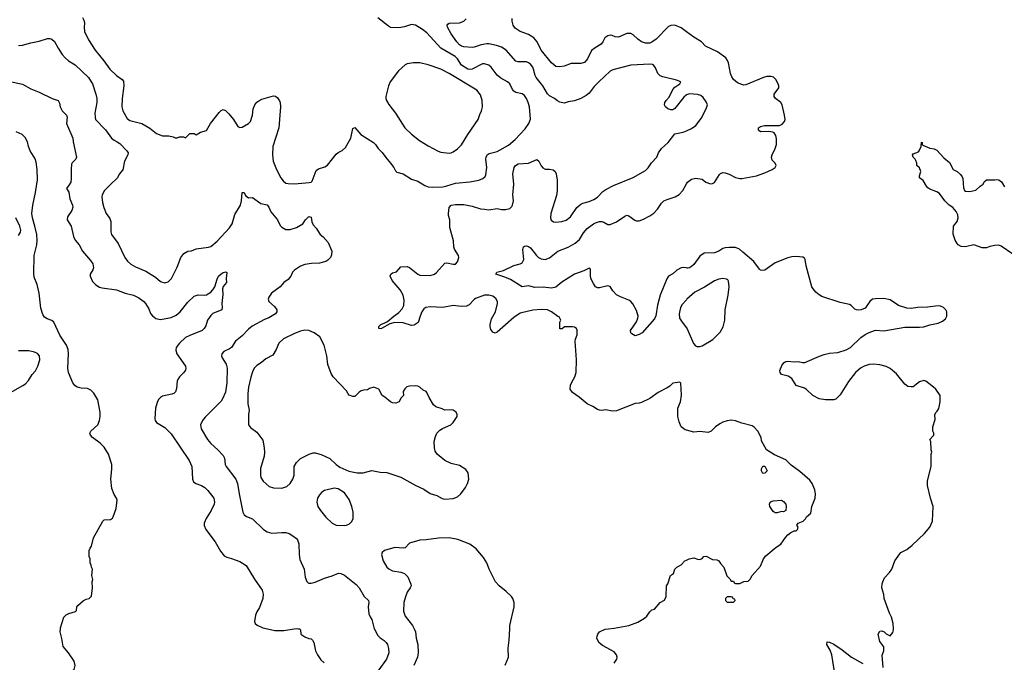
# Model space of a CAD drawing. Header units: inches. Extents: x 1793441 to 1900654, y 320892 to 470514.
# Tile 75 of 99: x 1843623 to 1853041, y 429680 to 435823. Entities that reach past the tile are written whole.
import ezdxf

# ---------------------------------------------------------------- set-up
doc = ezdxf.new("R2010")
doc.units = ezdxf.units.IN
doc.header["$MEASUREMENT"] = 0
for name, color, linetype in [('B8442', 7, 'Continuous'), ('B8443', 7, 'Continuous'), ('B8452', 7, 'Continuous'), ('B8453', 7, 'Continuous')]:
    doc.layers.add(name, color=color, linetype=linetype)

msp = doc.modelspace()

# ---------------------------------------------------------------- linework, layer by layer
at = {"layer": 'B8442', "color": 5}
for points, elevation in [([(1843610, 429139.5), (1843650, 429160.3), (1843678, 429190), (1843730, 429287.7), (1843790, 429343), (1843830, 429370.4), (1843872, 429410), (1843898.2, 429421.8), (1843970, 429441.6), (1843982.7, 429450), (1844030, 429494.8), (1844055.3, 429544.7), (1844076.3, 429563.7), (1844125.2, 429590), (1844142.7, 429610), (1844152.7, 429650), (1844142.7, 429690), (1844089.2, 429770), (1844039.3, 429830), (1844026.3, 429906.3), (1844009.3, 429970), (1844012.2, 430000)], 320), ([(1845993.1, 430000), (1846063.2, 429983.2), (1846150, 429984.7), (1846246.8, 430000)], 320), ([(1846289.4, 430000), (1846298.3, 429998.3), (1846307.3, 429990), (1846310.7, 429950), (1846320.7, 429940.7), (1846350, 429923), (1846390, 429906.8), (1846410, 429904.7), (1846424.7, 429890), (1846436, 429870), (1846450.7, 429790), (1846470.6, 429750), (1846502.8, 429702.8), (1846535.2, 429675.2)], 320), ([(1847014.8, 430000), (1847018.4, 429990), (1847050, 429936.3), (1847070, 429913), (1847108.1, 429888.1), (1847127.9, 429867.9), (1847139.5, 429850), (1847152, 429810), (1847152.9, 429770), (1847130.3, 429710), (1846910, 429405.2)], 340), ([(1847394.5, 430000), (1847408.7, 429970), (1847414.4, 429910), (1847430.4, 429850), (1847435.3, 429770), (1847426.7, 429730), (1847392.4, 429650)], 360), ([(1848267.2, 429652.8), (1848298.7, 429730), (1848294, 429814), (1848303.5, 429890), (1848309.7, 430000)], 360), ([(1849309.3, 429670), (1849336, 429710), (1849338, 429730), (1849332, 429750), (1849310, 429780.9), (1849198.9, 429838.9), (1849164, 429870), (1849144, 429910), (1849145.2, 429930), (1849154, 429950), (1849170, 429970.8), (1849223.9, 429996.1), (1849255.5, 430000)], 340)]:
    msp.add_lwpolyline(points, dxfattribs=dict(at, elevation=elevation))
at = {"layer": 'B8443', "color": 5}
for points, elevation in [([(1844224.4, 435844.4), (1844237.2, 435817.2), (1844242, 435790), (1844239.5, 435750), (1844243.1, 435710), (1844281.6, 435630), (1844344.9, 435530), (1844427.2, 435430), (1844484.9, 435350), (1844550, 435288.9), (1844603.8, 435250), (1844614.5, 435234.5), (1844618.5, 435190), (1844602.4, 435070), (1844598.5, 434990), (1844608.9, 434950), (1844650, 434878.4), (1844677.7, 434857.7), (1844791.7, 434831.7), (1844867.2, 434787.2), (1844930, 434736), (1844990, 434711.3), (1845050, 434711.3), (1845090, 434702), (1845110, 434692), (1845130, 434692), (1845150, 434702), (1845190, 434702), (1845210, 434694), (1845250, 434734), (1845290, 434734), (1845310, 434722), (1845353.6, 434746.4), (1845410, 434764.7), (1845448.7, 434830), (1845530, 434936), (1845550, 434956), (1845570, 434962.8), (1845590, 434954.8), (1845624.1, 434924.1), (1845667.3, 434870), (1845710, 434802.8), (1845730, 434791), (1845750, 434794.8), (1845810, 434830.7), (1845830, 434851), (1845849.4, 434909.4), (1845855.6, 434970), (1845872.3, 435007.7), (1845890, 435033), (1845910, 435048.4), (1845938.3, 435061.7), (1846050, 435094.4), (1846070, 435092.7), (1846090, 435077.3), (1846107.3, 435047.3), (1846114.9, 435030), (1846118.7, 434990), (1846102.6, 434790), (1846044.9, 434610), (1846041.1, 434530), (1846047.2, 434470), (1846078, 434390), (1846121.7, 434310), (1846142.2, 434282.2), (1846170, 434261.3), (1846190, 434255.8), (1846250, 434252.4), (1846393, 434267), (1846409.6, 434270.4), (1846420.1, 434279.9), (1846458.6, 434381.4), (1846482, 434398), (1846543, 434417), (1846568, 434432), (1846650, 434538.3), (1846670, 434554), (1846708.4, 434571.6), (1846738.6, 434601.4), (1846789.6, 434690), (1846810, 434782), (1846828.9, 434791.1), (1846886.7, 434726.7), (1847006.8, 434650), (1847027.3, 434630), (1847052.1, 434592.1), (1847090, 434553.4), (1847124.4, 434504.4), (1847170, 434450.7), (1847200.7, 434410), (1847217.3, 434377.3), (1847230, 434364.7), (1847290, 434350.7), (1847370, 434298), (1847430, 434278), (1847497.2, 434237.2), (1847530, 434226), (1847570, 434220.3), (1847670, 434225), (1847710, 434233.6), (1847790, 434260.2), (1847927.3, 434272.7), (1848014, 434290), (1848054, 434306), (1848075.2, 434324.8), (1848080.8, 434339.2), (1848089.8, 434410), (1848081.8, 434490), (1848084.6, 434510), (1848095.3, 434530), (1848115, 434545), (1848190, 434564.3), (1848297.2, 434622.8), (1848363.3, 434676.7), (1848459.4, 434780.6), (1848494.3, 434830), (1848508.6, 434871.4), (1848498.4, 434990), (1848487.4, 435030), (1848469.7, 435070), (1848450, 435099.6), (1848430, 435115.4), (1848370, 435126.9), (1848350, 435138.4), (1848336.6, 435156.6), (1848310.6, 435210.6), (1848289.6, 435230), (1848225, 435265), (1848191.4, 435291.4), (1848133.5, 435370), (1848110, 435389.7), (1848070, 435402.3), (1848050, 435400.4), (1847950, 435349.8), (1847930, 435346), (1847910, 435349.9), (1847848.5, 435388.5), (1847810.5, 435450), (1847788.9, 435470), (1847650.9, 435550), (1847516.8, 435696.8), (1847476, 435730), (1847410, 435772), (1847370, 435778), (1847304.7, 435755.3), (1847250, 435746), (1847169.6, 435749.6), (1847150, 435760.9), (1847050, 435841.1)], 360), ([(1850000, 435103.2), (1849997.6, 435102.4), (1849976.5, 435083.5), (1849890, 434973.2), (1849870, 434962.7), (1849850, 434961.2), (1849822, 434970), (1849799, 434990), (1849790, 435008), (1849793.2, 435030), (1849805.2, 435050), (1849836.6, 435083.4), (1849870, 435156), (1849890, 435178.8), (1849938, 435210), (1849948, 435230), (1849905.6, 435245.6), (1849775.2, 435275.2), (1849750, 435287.6), (1849727.8, 435310), (1849704, 435364), (1849690, 435383.7), (1849674.6, 435394.6), (1849650, 435399.1), (1849470, 435388), (1849297.2, 435342.8), (1849270, 435329.6), (1849163.1, 435230), (1849117.3, 435182.7), (1849070, 435119.6), (1849042, 435098), (1848991.4, 435068.6), (1848930, 435048), (1848870, 435038.3), (1848830, 435026), (1848790, 435033.6), (1848766.6, 435046.6), (1848739.3, 435070), (1848690, 435095.8), (1848670, 435114.7), (1848627.4, 435190), (1848562, 435270), (1848552, 435290), (1848538.5, 435350), (1848529.7, 435370), (1848510, 435396.9), (1848490, 435411.6), (1848470, 435418.7), (1848390, 435418.7), (1848370, 435427.8), (1848276.4, 435530), (1848230, 435560.2), (1848184.1, 435575.9), (1848110, 435591.4), (1848091.4, 435591.4), (1848038, 435582), (1847970, 435558.8), (1847950, 435556.1), (1847870, 435562.7), (1847850, 435570.9), (1847830, 435583.1), (1847805, 435610), (1847748.6, 435688.6), (1847715.8, 435750), (1847712, 435770), (1847718.9, 435781.1), (1847731.4, 435788.6), (1847830, 435792.4), (1847870, 435808.9), (1847892.3, 435830)], 340), ([(1850000, 435708.1), (1849950, 435746), (1849890, 435770.9), (1849850, 435768.4), (1849830, 435756.9), (1849710, 435635.8), (1849670, 435606.6), (1849650, 435599.3), (1849610, 435597.6), (1849570, 435612), (1849536.2, 435636.2), (1849490, 435679.6), (1849470, 435691.6), (1849430, 435689.6), (1849350, 435655.1), (1849318.7, 435658.7), (1849290, 435671.8), (1849270, 435674), (1849250, 435669.4), (1849220.7, 435650), (1849200.5, 435610), (1849184.9, 435590), (1849126.1, 435553.9), (1849092.7, 435527.3), (1849055.3, 435450), (1849024.9, 435415.1), (1848990, 435403.5), (1848897.5, 435402.5), (1848830, 435377.2), (1848790, 435372.7), (1848750, 435376), (1848710, 435409.5), (1848611.1, 435530), (1848571.8, 435611.8), (1848539.6, 435650), (1848490, 435679.7), (1848409, 435710), (1848361.5, 435741.5), (1848344, 435770), (1848334, 435810), (1848333.6, 435833.6)], 320), ([(1843610, 435575.5), (1843650, 435580.2), (1843730, 435602.8), (1843810, 435617.3), (1843890, 435642.6), (1843910, 435643.1), (1843930, 435637.1), (1843955.2, 435615.2), (1843990.3, 435550), (1844029.4, 435489.4), (1844057, 435457), (1844088.4, 435430), (1844153.7, 435390), (1844280.3, 435270), (1844307.2, 435230), (1844318, 435210), (1844351.6, 435110), (1844360.3, 435070), (1844360.9, 435030), (1844342.3, 434930), (1844343.1, 434890), (1844349.2, 434869.2), (1844444.9, 434770), (1844500.3, 434690), (1844526, 434670), (1844556.2, 434656.2), (1844579.4, 434639.4), (1844647.4, 434570), (1844659, 434550), (1844657.4, 434530), (1844624, 434470), (1844610, 434389), (1844574.4, 434345.6), (1844559.3, 434310), (1844490, 434248), (1844434.9, 434190), (1844411.7, 434150), (1844408.9, 434130), (1844414.1, 434074.1), (1844426.1, 434026.1), (1844450.3, 433970.3), (1844483.4, 433923.4), (1844495.1, 433895.1), (1844494.6, 433794.6), (1844501.6, 433770), (1844563.2, 433683.2), (1844629.1, 433549.1), (1844654.8, 433514.8), (1844685.8, 433485.8), (1844730, 433461.1), (1844830, 433418.7), (1844921.1, 433361.1), (1844970, 433321.6), (1845010, 433308), (1845043.7, 433316.3), (1845073.2, 433350), (1845130, 433458), (1845163.6, 433550), (1845192.3, 433587.7), (1845230, 433608.4), (1845265.8, 433614.2), (1845310, 433633.4), (1845430, 433647.3), (1845450, 433654.8), (1845510, 433704.9), (1845630, 433833.4), (1845654.7, 433870), (1845681, 433959), (1845735.4, 434050), (1845745.1, 434090), (1845750, 434171.3), (1845770, 434170.8), (1845783, 434143), (1845810, 434120.7), (1845850, 434122.8), (1845930, 434065.5), (1845990, 434052.7), (1846006.4, 434030), (1846026.5, 433986.5), (1846088.2, 433910), (1846115.8, 433855.8), (1846130, 433840.5), (1846170, 433818.4), (1846210, 433818.7), (1846270, 433837), (1846329.7, 433870.3), (1846356.2, 433910), (1846390, 433940.5), (1846410, 433936), (1846417.6, 433890), (1846430, 433862.8), (1846458.8, 433830), (1846496, 433770), (1846525.8, 433745.8), (1846572, 433692), (1846607.2, 433610), (1846606.1, 433573.9), (1846595.8, 433550), (1846570, 433523.6), (1846550, 433511.3), (1846490, 433495.8), (1846412.9, 433492.9), (1846350, 433483.1), (1846310, 433467.1), (1846250.2, 433429.8), (1846232.2, 433410), (1846214.9, 433370), (1846190, 433339.6), (1846150.5, 433310), (1846113.4, 433270), (1846030.6, 433210), (1846004.4, 433170), (1845999.3, 433150), (1846006, 433130), (1846060.5, 433080.5), (1846083.1, 433050), (1846083.7, 433030), (1846070, 433011.8), (1846006.8, 432973.2), (1845963.7, 432956.3), (1845845.5, 432894.5), (1845810, 432864.4), (1845750, 432802), (1845688, 432750), (1845648.2, 432690), (1845630, 432676.3), (1845576.3, 432650), (1845555.5, 432630), (1845554.4, 432610), (1845560.3, 432590), (1845597.6, 432530), (1845608.8, 432490), (1845605.2, 432350), (1845590, 432261.2), (1845563.1, 432196.9), (1845550, 432176.9), (1845398.2, 432021.8), (1845372, 431990), (1845351.8, 431950), (1845358, 431910), (1845419.5, 431810), (1845451, 431771), (1845519.5, 431710), (1845570, 431656.3), (1845582, 431630), (1845587, 431570), (1845597, 431550), (1845691.1, 431430), (1845707.1, 431390), (1845721.3, 431290), (1845756, 431116), (1845768.9, 431088.9), (1845791.9, 431071.9), (1845850.7, 431050), (1845954.8, 430950), (1845990, 430927.7), (1846033.2, 430913.2), (1846130, 430921.6), (1846170, 430920.5), (1846201, 430910), (1846236, 430890), (1846270, 430862.8), (1846279.1, 430850), (1846292.1, 430812.1), (1846296.4, 430710), (1846303.9, 430663.9), (1846344.9, 430570), (1846352.5, 430492.5), (1846370, 430451.3), (1846380.5, 430440.5), (1846390, 430434.8), (1846410, 430435.5), (1846450, 430445.7), (1846536.8, 430483.2), (1846612.4, 430507.6), (1846673.1, 430533.1), (1846696, 430530), (1846730, 430512.4), (1846842.2, 430422.2), (1846870.2, 430390.2), (1846919.3, 430310), (1846959.1, 430270), (1846961.3, 430250), (1846954.9, 430210), (1846963.7, 430143.7), (1846974.6, 430114.6), (1846992.7, 430090), (1847005.5, 430025.5), (1847014.8, 430000)], 340), ([(1843514.4, 435234.4), (1843650, 435206), (1843730, 435161), (1843810, 435131), (1843934, 435070), (1843990.8, 435050.8), (1844004, 435024), (1844010.7, 434990), (1844030, 434951), (1844071, 434910), (1844076, 434890), (1844071.1, 434828.9), (1844131.7, 434690), (1844135.3, 434655.3), (1844167.3, 434510), (1844159.1, 434490), (1844125.3, 434454.7), (1844119, 434441), (1844113.4, 434390), (1844114.3, 434305.7), (1844110.3, 434269.7), (1844097.1, 434242.9), (1844071.3, 434210), (1844093.7, 434173.7), (1844103.1, 434110), (1844126.7, 434050), (1844130.3, 434030), (1844122.3, 433997.7), (1844080.7, 433939.3), (1844077.6, 433910), (1844113.7, 433850), (1844137.7, 433750), (1844154.3, 433714.3), (1844190.4, 433670), (1844222, 433610), (1844301, 433521), (1844321.7, 433490), (1844328.9, 433450), (1844323.7, 433430), (1844296.9, 433390), (1844295.8, 433370), (1844320.6, 433320.6), (1844350, 433287.2), (1844386.6, 433266.6), (1844410, 433260.2), (1844550, 433240.7), (1844630, 433209.2), (1844710, 433188.9), (1844762.9, 433162.9), (1844810, 433130.3), (1844827.2, 433110), (1844858, 433058), (1844875.2, 433015.2), (1844891.6, 432991.6), (1844925.7, 432965.7), (1844970, 432956.5), (1845070, 432976.2), (1845120.4, 432999.6), (1845158.5, 433030), (1845230, 433121.1), (1845290, 433179), (1845330, 433192), (1845390, 433190.3), (1845410, 433194), (1845450, 433219.5), (1845470, 433239.3), (1845488.3, 433270), (1845510, 433342.8), (1845525.1, 433370), (1845550, 433393.7), (1845570, 433405.5), (1845593, 433413), (1845605.4, 433405.4), (1845597.6, 433350), (1845600.4, 433310), (1845568, 433272), (1845562.3, 433250), (1845565.1, 433194.9), (1845554.9, 433110), (1845560.7, 433070), (1845556, 433050), (1845470, 433014), (1845450, 432996), (1845418.4, 432950), (1845402.3, 432897.7), (1845388.2, 432870), (1845369, 432851), (1845250, 432805.1), (1845210, 432784.4), (1845150.4, 432730), (1845120.4, 432690), (1845115.2, 432664.8), (1845124.4, 432630), (1845208, 432510), (1845212.7, 432490), (1845208.3, 432471.7), (1845190, 432446), (1845150.4, 432409.6), (1845136.1, 432383.9), (1845130.5, 432370), (1845123.4, 432296.6), (1845113.5, 432266.5), (1845097.3, 432250), (1845078.5, 432241.5), (1844990, 432222.7), (1844970, 432211.1), (1844949.5, 432190.5), (1844936.5, 432163.5), (1844921.1, 432110), (1844914.3, 432010), (1844917, 431990), (1844931.4, 431971.4), (1845010, 431924.6), (1845070, 431865.3), (1845243.1, 431610), (1845268.4, 431550), (1845276.4, 431430), (1845285.8, 431405.9), (1845306, 431390), (1845362.8, 431370), (1845393.4, 431350), (1845421.7, 431321.7), (1845478.4, 431250), (1845486.4, 431210), (1845484.4, 431190), (1845454.9, 431130), (1845405.1, 431054.9), (1845387.2, 431010), (1845387.4, 430987.4), (1845402.4, 430950), (1845492.7, 430832.7), (1845542, 430742), (1845578.8, 430698.8), (1845604.1, 430684.1), (1845650, 430672.7), (1845730, 430643.8), (1845790, 430604.9), (1845870, 430474.8), (1845942, 430370), (1845952.1, 430332.1), (1845948.4, 430290), (1845916.2, 430203.8), (1845890, 430162.7), (1845877, 430130), (1845868.2, 430070), (1845876.3, 430050), (1845895.8, 430035.8), (1845950, 430010.3), (1845993.1, 430000)], 320), ([(1844012.2, 430000), (1844013.2, 430010), (1844045.2, 430110), (1844065.6, 430134.4), (1844092.7, 430147.3), (1844155.1, 430164.9), (1844164.7, 430175.3), (1844169, 430210), (1844178, 430222), (1844230, 430266), (1844258, 430282), (1844286, 430290), (1844308, 430312), (1844319, 430390), (1844315.3, 430450), (1844322, 430470), (1844314, 430510), (1844318, 430570), (1844308, 430590), (1844307.3, 430607.3), (1844298, 430630), (1844298, 430670), (1844288.7, 430690), (1844288.7, 430750), (1844295.3, 430770), (1844309.2, 430790.8), (1844329.2, 430870), (1844418, 431030), (1844430, 431042), (1844490, 431044.7), (1844510, 431058), (1844517.2, 431070), (1844546, 431150), (1844556, 431230), (1844549, 431250), (1844525.1, 431285.1), (1844502.5, 431342.5), (1844495.8, 431430), (1844504.8, 431530), (1844503.1, 431570), (1844471.6, 431670), (1844430, 431736.8), (1844393, 431773), (1844319.1, 431830), (1844301.3, 431850), (1844293.3, 431870), (1844301.6, 431890), (1844370, 431948.9), (1844387.3, 431990), (1844393, 432030), (1844392.5, 432070), (1844369.1, 432189.1), (1844332, 432252), (1844302, 432282), (1844270, 432296.1), (1844210, 432301.4), (1844170.8, 432310.8), (1844150, 432324.2), (1844131.2, 432350), (1844090.8, 432450), (1844081.6, 432490), (1844089.7, 432630), (1844085.1, 432670), (1844071.2, 432710), (1844007.5, 432807.5), (1843950, 432931.5), (1843930, 432948), (1843884.6, 432964.6), (1843860.4, 432980.4), (1843845.1, 433005.1), (1843826.2, 433066.2), (1843808.9, 433210), (1843789.8, 433290), (1843762.2, 433362.2), (1843757.4, 433397.4), (1843762.3, 433570), (1843785.9, 433670), (1843791.2, 433711.2), (1843786.4, 433770), (1843768.9, 433848.9), (1843744.5, 433930), (1843740.2, 433970), (1843747, 434050), (1843773.5, 434170), (1843792.5, 434292.5), (1843790.7, 434390), (1843781.2, 434461.2), (1843771.9, 434491.9), (1843724.2, 434570), (1843707.8, 434610), (1843695.9, 434655.9), (1843675.1, 434695.1), (1843646, 434726), (1843590, 434752.3)], 320), ([(1850000, 431898.5), (1849990, 431901.2), (1849949.5, 431929.5), (1849930, 431978), (1849918, 432030), (1849917.2, 432110), (1849942.7, 432170), (1849952.5, 432232.5), (1849947.3, 432347.3), (1849938, 432358), (1849870, 432349), (1849840.4, 432319.6), (1849816.5, 432303.5), (1849730, 432258.4), (1849650, 432202.9), (1849570, 432163.7), (1849550, 432156), (1849510, 432152.3), (1849330, 432083.7), (1849290, 432082), (1849230, 432092.7), (1849190, 432087.3), (1849170, 432089.5), (1849150, 432096), (1849105.8, 432125.8), (1849050, 432149.6), (1848974.3, 432214.3), (1848910, 432259.6), (1848889.8, 432290), (1848892.6, 432330), (1848899.7, 432350), (1848932.6, 432410), (1848947.3, 432450), (1848949.6, 432570), (1848936, 432750), (1848939, 432770), (1848956, 432810), (1848955.5, 432855.5), (1848948, 432870), (1848930, 432882), (1848910, 432888), (1848832.7, 432887.3), (1848811.6, 432868.4), (1848790, 432868), (1848788, 432930), (1848798, 432950), (1848782, 432982), (1848770, 432986), (1848709, 433030), (1848670, 433049.3), (1848611.5, 433051.5), (1848530, 433046.3), (1848410, 433016.4), (1848350, 432975.8), (1848190, 432835.1), (1848170, 432827.6), (1848150, 432836.2), (1848130, 432860.9), (1848121.7, 432890), (1848122.3, 432910), (1848135.4, 432964.6), (1848173.3, 433030), (1848193.3, 433110), (1848194, 433130), (1848178.8, 433158.8), (1848150, 433180.5), (1848110.9, 433190.9), (1848070, 433189.8), (1847983.4, 433156.6), (1847970, 433147.6), (1847923.7, 433096.3), (1847896.2, 433083.8), (1847850, 433081.5), (1847770, 433090.8), (1847670, 433072.1), (1847550, 433078), (1847508.9, 433071.1), (1847490, 433058), (1847470, 433029.2), (1847452.4, 432990), (1847433.4, 432926.6), (1847396.1, 432903.9), (1847370, 432899.7), (1847290, 432923.5), (1847210, 432929.6), (1847163.4, 432916.6), (1847084.7, 432870), (1847070, 432866.3), (1847059, 432870), (1847059.3, 432890), (1847077.2, 432910), (1847116.6, 432923.4), (1847142, 432938), (1847200.9, 432990), (1847250, 433024.9), (1847280.6, 433059.4), (1847296.3, 433090), (1847300.1, 433140.1), (1847291.8, 433190), (1847261.3, 433241.3), (1847184.2, 433330), (1847166.3, 433370), (1847172.7, 433390), (1847190, 433401.6), (1847227.3, 433412.7), (1847270, 433458.8), (1847330, 433462.8), (1847350, 433454.8), (1847430, 433390.4), (1847450, 433382), (1847550, 433376), (1847590, 433389.1), (1847610, 433404.9), (1847690, 433494.4), (1847710, 433497.6), (1847770, 433484.2), (1847790, 433487.2), (1847810.5, 433509.5), (1847822.7, 433550), (1847820.4, 433570), (1847783.5, 433630), (1847776.9, 433650), (1847770.9, 433710), (1847736, 433836), (1847738.2, 433910), (1847725.4, 433950), (1847724.1, 433970), (1847732.1, 434027.9), (1847750, 434049.1), (1847790, 434056.5), (1847870, 434056.5), (1847950, 434040.3), (1848030, 434015.3), (1848070, 434012.7), (1848110, 434003.8), (1848190, 434016.3), (1848230, 434008), (1848270, 434008), (1848310, 434019.1), (1848330, 434037.3), (1848336.9, 434050), (1848346, 434090), (1848341, 434150), (1848348, 434252), (1848339.8, 434350), (1848351.6, 434410), (1848364.5, 434430), (1848390, 434443.7), (1848490, 434452.6), (1848570, 434484.9), (1848590, 434470.8), (1848610, 434426), (1848625.8, 434405.9), (1848650, 434394.9), (1848690, 434394.9), (1848727.1, 434387.1), (1848743.8, 434370), (1848753.1, 434350), (1848765.2, 434290), (1848765.5, 434190), (1848757, 434143), (1848702.3, 433970), (1848701.1, 433930), (1848707.5, 433907.5), (1848730, 433890.5), (1848748.4, 433888.4), (1848810, 433893.1), (1848850, 433907.2), (1848890, 433937), (1848953.5, 434026.5), (1848990, 434059.6), (1849010, 434070.2), (1849070, 434085.8), (1849115.3, 434104.7), (1849150, 434126), (1849200, 434180), (1849230, 434200.3), (1849303.3, 434236.7), (1849490, 434313.6), (1849610, 434381.3), (1849633.7, 434406.3), (1849665.9, 434454.1), (1849716, 434510), (1849733.2, 434550), (1849760.9, 434590), (1849827.3, 434650), (1849889.5, 434730.5), (1849970, 434747.2), (1850000, 434760.4)], 340), ([(1850000, 433449.5), (1849970, 433453), (1849949.5, 433449.5), (1849910, 433429.7), (1849870, 433394.7), (1849830, 433369.5), (1849813.9, 433346.1), (1849749.4, 433190.6), (1849724.8, 433095.2), (1849707, 432993), (1849696.5, 432963.5), (1849577.3, 432830), (1849550, 432812.7), (1849510, 432799), (1849478.6, 432818.6), (1849469.2, 432830), (1849466, 432850), (1849524.2, 432935.8), (1849536.9, 432970), (1849537.7, 432990), (1849523, 433043), (1849487.8, 433107.8), (1849468.8, 433128.8), (1849450, 433141.1), (1849370, 433171.9), (1849332.7, 433192.7), (1849296.9, 433230), (1849270, 433272.7), (1849250, 433279.5), (1849170, 433259.7), (1849150, 433259.6), (1849130, 433269.5), (1849110, 433299.3), (1849086.6, 433350), (1849081.7, 433378.3), (1849084, 433430), (1849080.4, 433440.4), (1849070, 433448.7), (1849018, 433422), (1848930, 433391.6), (1848810, 433313.6), (1848750, 433266.9), (1848710, 433255.6), (1848630, 433266.3), (1848550, 433263.9), (1848490, 433277.7), (1848430, 433269.7), (1848318.5, 433338.5), (1848263, 433363), (1848178, 433390), (1848188, 433410), (1848250, 433423.8), (1848350, 433474), (1848410, 433487.7), (1848430, 433498.8), (1848446.6, 433530), (1848434.8, 433625.2), (1848442.7, 433650), (1848450, 433657.3), (1848470, 433662), (1848490, 433655.5), (1848510, 433640.5), (1848567.1, 433567.1), (1848585.5, 433550), (1848610, 433537), (1848650, 433530.3), (1848690, 433546.7), (1848770, 433610.2), (1848870, 433648.3), (1848935, 433685), (1848976.9, 433723.1), (1849015.6, 433784.4), (1849050, 433825.2), (1849110, 433870.3), (1849130, 433880.2), (1849170, 433892.9), (1849190, 433892.9), (1849210, 433887.2), (1849250, 433865.3), (1849270, 433864.2), (1849332.3, 433890), (1849410, 433946), (1849430, 433952.7), (1849450, 433948), (1849505.7, 433905.7), (1849520.8, 433900.8), (1849550, 433900.9), (1849590, 433915.5), (1849650, 433946.2), (1849687.2, 433972.8), (1849722.7, 434010), (1849762, 434070), (1849782.9, 434090), (1849814.7, 434105.3), (1849891.6, 434128.4), (1849929.8, 434150.2), (1849964.7, 434190), (1850000, 434253)], 320), ([(1843610, 433760.4), (1843629.7, 433790.3), (1843631.9, 433810), (1843624.5, 433850), (1843584.1, 433930)], 340), ([(1850000, 433145.5), (1849961.2, 433098.8), (1849944.9, 433070), (1849931.8, 433010), (1849935.8, 432970), (1849958.4, 432930), (1850000, 432877.4)], 340), ([(1843490, 432233.4), (1843653.8, 432326.2), (1843677.6, 432342.4), (1843707.6, 432372.4), (1843740.9, 432430), (1843772.5, 432467.5), (1843796.2, 432510), (1843815.6, 432570), (1843811.8, 432610), (1843792.1, 432632.1), (1843764.4, 432644.4), (1843710, 432656.4), (1843610, 432657.7)], 340), ([(1848309.7, 430000), (1848311.3, 430030), (1848351.6, 430210), (1848351.8, 430250), (1848339.5, 430290), (1848326, 430310), (1848277.1, 430357.1), (1848210, 430409.3), (1848172.7, 430450), (1848113.2, 430570), (1848092.7, 430630), (1848060.1, 430680.1), (1847990, 430764.5), (1847930, 430809.5), (1847813.1, 430853.1), (1847729.5, 430869.5), (1847630, 430867.3), (1847510, 430849.5), (1847450, 430846), (1847350, 430817.2), (1847310, 430775.3), (1847294, 430770), (1847210, 430778), (1847112, 430750), (1847091, 430730), (1847084.9, 430710), (1847100.5, 430650), (1847135.5, 430590), (1847152.9, 430572.9), (1847190, 430552.7), (1847270, 430542.4), (1847302.8, 430530), (1847335.3, 430495.3), (1847365.5, 430425.5), (1847366.7, 430410), (1847358.5, 430390), (1847328.9, 430350), (1847313, 430307), (1847298.7, 430250), (1847294.9, 430170), (1847310, 430120.7), (1847380.4, 430030), (1847394.5, 430000)], 360), ([(1849255.5, 430000), (1849310, 430006.7), (1849450, 430032.4), (1849536.6, 430063.4), (1849598.9, 430101.1), (1849620.2, 430119.8), (1849650, 430162), (1849670, 430182), (1849693.6, 430186.4), (1849748.9, 430251.1), (1849790, 430274), (1849808, 430310), (1849808.7, 430410), (1849822, 430430), (1849848, 430510), (1849878, 430530), (1849890, 430571.3), (1849909.4, 430590.6), (1849949.1, 430610.9), (1849986, 430650), (1850000, 430657)], 340), ([(1846246.8, 430000), (1846270, 430003.7), (1846289.4, 430000)], 320)]:
    msp.add_lwpolyline(points, dxfattribs=dict(at, elevation=elevation))
for points, elevation in [([(1847450, 435411.3), (1847390, 435409.6), (1847330, 435399.6), (1847310, 435391.8), (1847245.9, 435334.1), (1847166, 435230), (1847150.4, 435190), (1847125.5, 435090), (1847125.5, 435070), (1847133, 435050), (1847153.3, 435013.3), (1847216.4, 434930), (1847308.2, 434790), (1847369, 434729), (1847446.8, 434666.8), (1847530, 434616.4), (1847626.6, 434566.6), (1847650, 434557.6), (1847730, 434548.4), (1847750, 434550.4), (1847770, 434559.3), (1847811, 434589), (1847850, 434627.7), (1847910, 434726.8), (1848009.4, 434870), (1848023.3, 434916.7), (1848039.3, 434950), (1848049.4, 434990), (1848047.3, 435050), (1848030, 435104), (1847994.5, 435150), (1847980.1, 435160.1), (1847729.8, 435309.8), (1847650, 435348.7), (1847530, 435392.4)], 380), ([(1846350, 432853.6), (1846310, 432846), (1846250, 432823.5), (1846146.6, 432773.4), (1846100.7, 432730), (1846076.3, 432670), (1846043.1, 432616.9), (1845978.5, 432581.4), (1845935.1, 432544.9), (1845890, 432516.2), (1845866.7, 432490), (1845850, 432457.2), (1845833.9, 432406.1), (1845810.3, 432310), (1845803.7, 432250), (1845805.5, 432150), (1845817.3, 432090), (1845811.3, 432050), (1845811.3, 431950), (1845830, 431924.7), (1845890, 431881), (1845950, 431802), (1845962, 431730), (1845964.5, 431684.5), (1845960.5, 431650), (1845926.9, 431533.1), (1845924.9, 431470), (1845930, 431446), (1845950.3, 431410.3), (1846010, 431359.3), (1846050, 431346.7), (1846130, 431343), (1846178.3, 431361.7), (1846209.7, 431390.3), (1846235.1, 431430), (1846246.6, 431470), (1846249.6, 431550.4), (1846269.6, 431590.4), (1846310, 431627.3), (1846392.1, 431667.9), (1846430, 431680.7), (1846450, 431680.7), (1846505.8, 431665.8), (1846588, 431628), (1846650.5, 431570.5), (1846685.2, 431545.2), (1846770, 431506.8), (1846850, 431490.8), (1846909.3, 431490.7), (1846990, 431514), (1847070, 431497.3), (1847133.2, 431493.2), (1847270, 431450.6), (1847411, 431370), (1847490, 431333.4), (1847550, 431294), (1847612.8, 431272.8), (1847664.5, 431244.5), (1847690, 431238.8), (1847770, 431246), (1847810, 431261), (1847844, 431290), (1847886, 431350), (1847906, 431390), (1847919.3, 431430), (1847913.2, 431490), (1847890, 431522), (1847830, 431562), (1847750, 431581.2), (1847690, 431609.2), (1847615.3, 431670), (1847598, 431698), (1847589.1, 431729.1), (1847588.7, 431790), (1847600.2, 431839.8), (1847614, 431870), (1847642.5, 431897.5), (1847666.8, 431913.2), (1847748, 431950), (1847770, 431972), (1847808, 432030), (1847808.7, 432050), (1847798, 432070), (1847770, 432089), (1847750, 432093.2), (1847690, 432089), (1847662.7, 432102.7), (1847602.5, 432122.5), (1847582.5, 432142.5), (1847539, 432210), (1847518.6, 432258.6), (1847510, 432268.7), (1847482.7, 432282.7), (1847449.3, 432309.3), (1847430, 432319), (1847410, 432322), (1847350, 432319), (1847327.5, 432312.5), (1847307.1, 432292.9), (1847292, 432270), (1847294, 432230), (1847270, 432206), (1847251, 432169), (1847222, 432158), (1847190, 432161.2), (1847168.7, 432170), (1847114.6, 432214.6), (1847088.7, 432230), (1847058, 432290), (1847011.6, 432308.4), (1846970, 432298), (1846950, 432284), (1846910, 432282), (1846890, 432275.3), (1846870, 432262), (1846830, 432222), (1846810, 432222), (1846774.6, 432234.6), (1846764.7, 432244.7), (1846750, 432275.3), (1846621.2, 432410), (1846601.5, 432441.5), (1846570, 432528), (1846560.7, 432610), (1846533.6, 432710), (1846492.7, 432790), (1846439, 432830), (1846390, 432851.6)], 360), ([(1846630, 431345.2), (1846536.8, 431323.2), (1846513.7, 431306.3), (1846490, 431279), (1846472.8, 431247.2), (1846464.9, 431210), (1846473.4, 431170), (1846499.1, 431130), (1846550, 431067.3), (1846610.4, 431010.4), (1846650, 430990.6), (1846730, 430987.7), (1846750, 430990.7), (1846776.6, 431003.4), (1846796.6, 431023.4), (1846812.3, 431050), (1846813.4, 431113.4), (1846799.5, 431170), (1846775.3, 431235.3), (1846730, 431299), (1846670, 431339)], 360)]:
    msp.add_lwpolyline(points, close=True, dxfattribs=dict(at, elevation=elevation))
at = {"layer": 'B8452', "color": 5, "elevation": 320}
for points in [[(1851882, 429630), (1851872.7, 429747.3), (1851888, 429790), (1851887.3, 429827.3), (1851850, 429878), (1851834, 429950), (1851850, 429976), (1851870, 429981), (1851892, 429970), (1851910, 429952), (1851950, 429934), (1851976.4, 429963.6), (1851982, 429990), (1851981.2, 430000)], [(1851422.7, 429550), (1851390.6, 429750.6), (1851374.7, 429794.7), (1851344.7, 429850), (1851345.8, 429874.2), (1851370, 429872), (1851410, 429853.1), (1851490, 429799), (1851578.7, 429730), (1851687.7, 429667.7)]]:
    msp.add_lwpolyline(points, dxfattribs=at)
at = {"layer": 'B8453', "color": 5}
for points, elevation in [([(1850000, 434253), (1850010, 434270.8), (1850050, 434297.3), (1850090, 434306.8), (1850150, 434298), (1850184.7, 434270), (1850230, 434253.4), (1850250, 434256.3), (1850270, 434268), (1850316.6, 434343.4), (1850327.3, 434352.7), (1850350, 434360.5), (1850370, 434359.3), (1850410, 434344.9), (1850470, 434313.1), (1850510, 434304), (1850530, 434304), (1850670, 434330.2), (1850750, 434357.4), (1850819.3, 434390), (1850849.2, 434410), (1850858, 434430), (1850849.2, 434450), (1850821.3, 434481.3), (1850814, 434510), (1850819.6, 434530), (1850849.7, 434590), (1850861.1, 434630), (1850863, 434683), (1850856.9, 434716.9), (1850840.2, 434740.2), (1850827, 434747), (1850790, 434753.2), (1850708, 434750), (1850690, 434768), (1850689.3, 434789.3), (1850710, 434800.7), (1850746, 434810), (1850890, 434810.7), (1850917.2, 434822.8), (1850939.3, 434850), (1850943.7, 434870), (1850939.5, 434910), (1850917.2, 435010), (1850904, 435030), (1850854, 435070), (1850839, 435090), (1850839, 435110), (1850883.7, 435170), (1850884.5, 435190), (1850879.5, 435210), (1850854.5, 435250), (1850832.2, 435272.2), (1850810, 435280.7), (1850770, 435279.6), (1850738, 435270), (1850570, 435200.9), (1850550, 435198), (1850530, 435202.9), (1850490, 435220.5), (1850451.6, 435250), (1850435.9, 435275.9), (1850423.1, 435310), (1850404.2, 435410), (1850394.3, 435434.3), (1850376.9, 435456.9), (1850296.8, 435516.8), (1850184, 435570), (1850144, 435610), (1850070, 435655.1), (1850000, 435708.1)], 320), ([(1850000, 434760.4), (1850050, 434782.3), (1850091.3, 434810), (1850141, 434879), (1850189.6, 434970), (1850202, 435010), (1850190, 435039), (1850159.5, 435079.5), (1850138, 435098), (1850107.2, 435107.2), (1850030, 435114.5), (1850000, 435103.2)], 340), ([(1853122.3, 433582.3), (1853010, 433659.1), (1852990, 433666), (1852950, 433665.7), (1852904.2, 433655.8), (1852870, 433642.9), (1852830, 433640.7), (1852750, 433669.3), (1852670, 433652), (1852630, 433655.1), (1852601.2, 433670), (1852590, 433684), (1852570, 433715.3), (1852551.5, 433771.5), (1852554, 433850), (1852590, 433894), (1852601.3, 433930), (1852597.4, 433957.4), (1852580.7, 433990), (1852548.5, 434028.5), (1852515.1, 434050), (1852472.7, 434090), (1852421, 434161), (1852397.4, 434177.4), (1852330, 434203.7), (1852310, 434216), (1852296, 434230), (1852266.3, 434286.3), (1852229.2, 434310), (1852228.9, 434331.1), (1852242, 434370), (1852230, 434406), (1852206, 434430), (1852206, 434450), (1852195.3, 434475.3), (1852188, 434490), (1852168, 434510), (1852162, 434530), (1852170, 434542), (1852219, 434561), (1852228, 434570), (1852246, 434610), (1852250, 434652), (1852254, 434650), (1852254, 434630), (1852262, 434622), (1852330, 434594.8), (1852370, 434587.3), (1852395.5, 434575.5), (1852463.4, 434503.4), (1852517.4, 434457.4), (1852550.9, 434390.9), (1852590, 434371.3), (1852623.6, 434343.6), (1852639.6, 434319.6), (1852643.6, 434303.6), (1852650, 434214), (1852662, 434190), (1852670, 434184.7), (1852710, 434181), (1852770, 434192), (1852810, 434232), (1852838, 434250), (1852850, 434272), (1852870, 434292), (1852950, 434291), (1852970, 434294.8), (1852990, 434291), (1853013.7, 434273.7), (1853043.5, 434223.5)], 280), ([(1851981.2, 430000), (1851977.2, 430050), (1851963.7, 430110), (1851942.9, 430150), (1851891.3, 430290), (1851887.9, 430327.9), (1851869.6, 430390), (1851872, 430430), (1851878.4, 430450), (1851894, 430486), (1851942, 430538), (1851964, 430570), (1851993.2, 430650), (1852042.5, 430717.5), (1852052, 430728), (1852110, 430758.8), (1852161.5, 430798.5), (1852279, 430910), (1852328.7, 430970), (1852354, 431030), (1852362, 431170), (1852334, 431250), (1852305.2, 431370), (1852305.6, 431414.4), (1852342, 431550), (1852342, 431670), (1852348, 431690), (1852342, 431710), (1852338, 431790), (1852328.7, 431810), (1852366, 431850), (1852366, 431870), (1852358, 431890), (1852358, 431930), (1852380.4, 431999.6), (1852378, 432050), (1852388, 432070), (1852400.4, 432079.6), (1852415.3, 432104.7), (1852428.7, 432170), (1852428, 432230), (1852385.2, 432290), (1852365.2, 432310), (1852290, 432366), (1852270, 432372), (1852230, 432360.9), (1852170, 432314), (1852150, 432311.5), (1852117.1, 432317.1), (1852090, 432338.4), (1852010, 432436.3), (1851950, 432489.7), (1851910, 432507.7), (1851850, 432524), (1851789.3, 432530.7), (1851750, 432527.8), (1851701.6, 432510), (1851664.9, 432490), (1851616.5, 432450), (1851550, 432364.2), (1851470, 432238), (1851430, 432194), (1851410, 432188), (1851330.7, 432189.3), (1851270, 432198), (1851210, 432229.3), (1851147.9, 432287.9), (1851130, 432299.5), (1851050, 432327), (1851010, 432393.2), (1850975.3, 432415.3), (1850909, 432430), (1850896, 432450), (1850895.1, 432470), (1850916.6, 432523.4), (1850934.5, 432545.5), (1850950, 432554), (1850970, 432559.1), (1851030, 432553), (1851070, 432555.5), (1851110, 432545.5), (1851133.8, 432546.2), (1851272.5, 432607.5), (1851317.3, 432622.7), (1851370, 432636), (1851450, 432642.7), (1851530, 432666.5), (1851570, 432690.3), (1851670, 432783.1), (1851710, 432812.4), (1851750, 432833.4), (1851810, 432856), (1851890, 432848), (1852090, 432884.9), (1852230, 432882), (1852270, 432887.7), (1852330, 432907.3), (1852410, 432922.8), (1852450, 432940.7), (1852477.2, 432962.8), (1852492.3, 432990), (1852492, 433030), (1852480.9, 433050), (1852461.2, 433070), (1852430, 433084.5), (1852410, 433087), (1852306.7, 433073.3), (1852210, 433071.1), (1852150, 433063), (1852110, 433065.1), (1852030, 433091.6), (1851950, 433146), (1851890, 433157), (1851810, 433155.6), (1851781, 433150), (1851756.3, 433130), (1851710, 433064), (1851670.6, 433049.4), (1851650, 433046.6), (1851628, 433050), (1851610, 433056), (1851577.2, 433090), (1851559.3, 433099.3), (1851470, 433118.7), (1851297.3, 433177.3), (1851270, 433191.5), (1851238.6, 433218.6), (1851211.3, 433250), (1851201.7, 433270), (1851147.1, 433470), (1851136.3, 433530), (1851130, 433542.7), (1851114, 433554), (1851050, 433560.5), (1851010, 433556.4), (1850970, 433545.4), (1850850, 433498.7), (1850750, 433429.6), (1850730, 433424.2), (1850710, 433429.6), (1850698.3, 433438.3), (1850645.4, 433510), (1850539.1, 433599.1), (1850509.6, 433630), (1850470, 433644.5), (1850410, 433646.6), (1850370, 433641.4), (1850350, 433634), (1850310, 433608.8), (1850270, 433595.3), (1850169.4, 433590.6), (1850130, 433561.3), (1850070, 433482.4), (1850050, 433463), (1850030, 433451.3), (1850010, 433448.3), (1850000, 433449.5)], 320), ([(1850000, 432877.4), (1850007.7, 432867.7), (1850066.6, 432726.6), (1850085.8, 432705.8), (1850099.8, 432699.8), (1850130, 432699.1), (1850150, 432705.5), (1850253.4, 432766.6), (1850324.1, 432835.9), (1850352.5, 432887.5), (1850369.2, 432950), (1850372.3, 433050), (1850400.5, 433190), (1850409.5, 433269.5), (1850402.9, 433322.9), (1850395.1, 433335.1), (1850382.9, 433342.9), (1850349.4, 433349.4), (1850310, 433342.4), (1850270, 433327.6), (1850174.5, 433265.5), (1850082, 433218), (1850003.8, 433150), (1850000, 433145.5)], 340), ([(1850000, 430657), (1850026, 430670), (1850070, 430678), (1850105.4, 430665.4), (1850130, 430662), (1850150, 430672), (1850168, 430690), (1850190, 430694), (1850250, 430662), (1850290, 430658), (1850310.7, 430650.7), (1850325.4, 430625.4), (1850358, 430590), (1850386.4, 430506.4), (1850416.9, 430476.9), (1850430, 430454), (1850450, 430454), (1850458, 430438), (1850470, 430434), (1850510, 430434), (1850548.4, 430451.6), (1850590, 430454), (1850610, 430474), (1850628, 430510), (1850710, 430598), (1850739, 430670), (1850761.5, 430698.5), (1850860.2, 430779.8), (1850904, 430810), (1850947, 430873), (1850970, 430898), (1850999, 430921), (1851030, 430938), (1851050, 430938), (1851062, 430950), (1851068, 430970), (1851058, 430990), (1851068, 431010), (1851118, 431030), (1851138, 431050), (1851148, 431070), (1851190, 431104.7), (1851201.2, 431170), (1851232.3, 431250), (1851234.5, 431290), (1851229.5, 431329.5), (1851202.7, 431390), (1851180.1, 431420.1), (1851084.1, 431504.1), (1851003.9, 431563.9), (1850950, 431616), (1850841.5, 431661.5), (1850768, 431710), (1850718, 431798), (1850714, 431830), (1850684, 431890), (1850650, 431929), (1850630, 431941.2), (1850530, 431965.2), (1850470, 431989), (1850430, 431993.2), (1850390, 431989.3), (1850350, 431976), (1850319.9, 431960.1), (1850278.8, 431930), (1850236, 431890), (1850210, 431877.2), (1850130, 431887), (1850070, 431879.3), (1850000, 431898.5)], 340)]:
    msp.add_lwpolyline(points, dxfattribs=dict(at, elevation=elevation))
at = {"layer": 'B8453', "color": 5, "elevation": 340}
for points in [[(1850730, 431486), (1850718, 431510), (1850718, 431530), (1850730, 431554), (1850750, 431554), (1850772, 431510), (1850750, 431488)], [(1850930, 431118), (1850910, 431122), (1850870, 431109.2), (1850850, 431109.2), (1850830, 431122), (1850799, 431170), (1850795.3, 431190), (1850802, 431210), (1850810, 431218), (1850830, 431224.7), (1850910, 431231), (1850930, 431216), (1850951, 431190), (1850956, 431170), (1850951, 431130)], [(1850430, 430306), (1850390, 430306), (1850374, 430290), (1850374, 430270), (1850390, 430254), (1850450, 430254), (1850466, 430270), (1850462, 430282), (1850447.3, 430287.3), (1850442, 430302)]]:
    msp.add_lwpolyline(points, close=True, dxfattribs=at)

doc.saveas('drawing.dxf')
